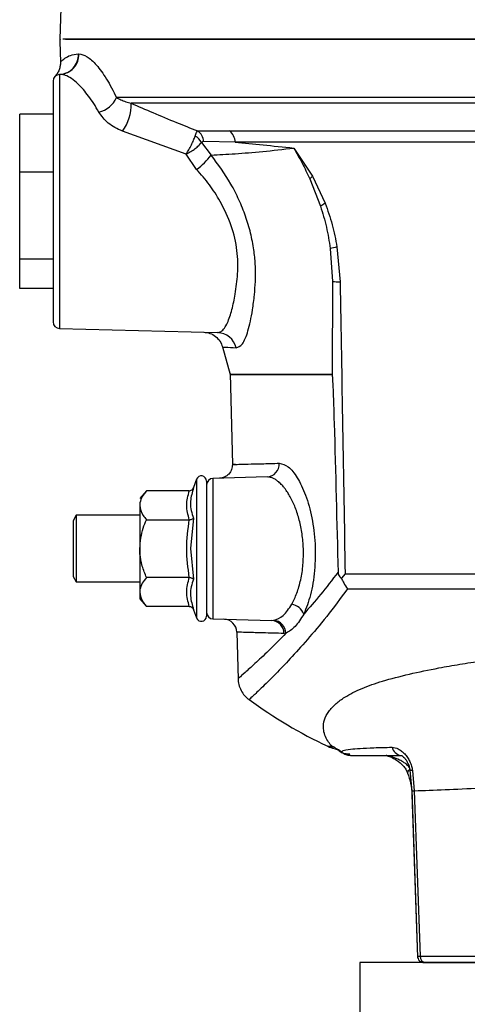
# Model space of a CAD drawing. Header units: millimetres. Extents: x 351 to 1801, y 78 to 1352.
# Tile 36 of 39: x 1526 to 1593, y 710 to 857. Entities that reach past the tile are written whole.
import ezdxf

# ---------------------------------------------------------------- set-up
doc = ezdxf.new("R2010")
doc.units = ezdxf.units.MM

msp = doc.modelspace()

# ---------------------------------------------------------------- linework, layer by layer
at = {"color": 7, "linetype": 'Continuous', "lineweight": 25}
for p, q in [((1531.83, 862.12), (1531.56, 854.28)), ((1531.58, 853.95), (1531.67, 850.85)), ((1534.36, 852.08), (1534.43, 852.08)), ((1530.86, 848.72), (1530.83, 848.7)), ((1531.53, 849), (1531.53, 810.95)), ((1525.56, 834.38), (1525.56, 843.03)), ((1530.56, 843.03), (1525.56, 843.03)), ((1550.5, 837.05), (1540.96, 840.49)), ((1552.21, 840.55), (1556.98, 840.56)), ((1556.98, 840.56), (1686.13, 840.56)), ((1552.83, 838.81), (1554.25, 836.93)), ((1557.84, 838.84), (1553.12, 838.94)), ((1685.28, 838.84), (1557.84, 838.84)), ((1566.63, 837.98), (1569.46, 833.75)), ((1552.08, 834.77), (1550.5, 837.05)), ((1525.56, 821.33), (1525.56, 834.38)), ((1530.56, 834.38), (1525.56, 834.38)), ((1569.05, 833.36), (1570.65, 829.27)), ((1569.46, 833.75), (1571.34, 829.7)), ((1572.11, 822.91), (1572.43, 817.97)), ((1573.11, 823.16), (1573.58, 817.96)), ((1525.56, 816.93), (1525.56, 821.33)), ((1530.56, 821.33), (1525.56, 821.33)), ((1572.43, 817.97), (1572.38, 804.07)), ((1530.56, 816.93), (1525.56, 816.93)), ((1531.53, 810.95), (1555.2, 810.33)), ((1555.96, 808.19), (1557.09, 804.07)), ((1557.08, 804.23), (1557.44, 790.58)), ((1552.06, 788.37), (1551.6, 787.13)), ((1562.63, 788.72), (1554.53, 788.5)), ((1554.53, 788.5), (1554.53, 767.45)), ((1544.56, 786.64), (1543.56, 785.48)), ((1550.98, 786.64), (1544.56, 786.64)), ((1551.6, 787.13), (1551.55, 786.85)), ((1543.56, 784.47), (1543.56, 777.98)), ((1534.04, 782.98), (1533.56, 782.15)), ((1533.56, 782.15), (1533.56, 773.81)), ((1543.56, 782.98), (1534.04, 782.98)), ((1534.04, 782.98), (1534.04, 772.98)), ((1544.56, 782.31), (1550.98, 782.31)), ((1551.6, 782.55), (1551.15, 777.98)), ((1543.56, 777.98), (1543.56, 771.48)), ((1551.15, 777.98), (1551.6, 773.4)), ((1533.56, 773.81), (1534.04, 772.98)), ((1534.04, 772.98), (1543.56, 772.98)), ((1550.98, 773.65), (1544.56, 773.65)), ((1574.33, 774.2), (1573.78, 773.56)), ((1574.33, 774.2), (1668.78, 774.2)), ((1543.56, 771.48), (1543.56, 770.48)), ((1574.7, 771.95), (1668.41, 771.95)), ((1543.56, 770.48), (1544.56, 769.32)), ((1550.98, 769.32), (1544.56, 769.32)), ((1551.55, 769.1), (1551.6, 768.83)), ((1551.6, 768.83), (1552.06, 767.59)), ((1554.53, 767.45), (1563.33, 767.22)), ((1563.33, 767.22), (1563.63, 767.24)), ((1558.1, 765.46), (1558.28, 758.45)), ((1565.47, 765.3), (1565.17, 765.28)), ((1573.97, 747.37), (1574.74, 747.02)), ((1584.04, 744.8), (1584.32, 741.67)), ((1584.44, 744.73), (1584.7, 741.71)), ((1584.31, 741.84), (1585.18, 716.79)), ((1584.34, 741.15), (1585.18, 716.79)), ((1584.7, 741.71), (1585.57, 716.95)), ((1585.57, 716.95), (1594.49, 716.95)), ((1576.56, 715.98), (1576.56, 703.48)), ((1666.56, 715.98), (1576.56, 715.98))]:
    msp.add_line(p, q, dxfattribs=at)
at = {"color": 8, "linetype": 'Continuous', "lineweight": 25}
for p, q in [((1711.31, 845.53), (1540.07, 845.53)), ((1710.82, 844.7), (1542.25, 844.7)), ((1552.06, 788.37), (1552.06, 777.98)), ((1552.06, 777.98), (1552.06, 767.59)), ((1571.73, 748.37), (1572.38, 748.37))]:
    msp.add_line(p, q, dxfattribs=at)
at = {"color": 8, "linetype": 'Continuous', "lineweight": 25, "flags": 128}
msp.add_lwpolyline([(1584.44, 744.73), (1584.25, 744.73), (1584.12, 744.75), (1584.05, 744.78), (1584.04, 744.8)], dxfattribs=at)
at = {"color": 7, "linetype": 'Continuous', "lineweight": 25}
for centre, radius, start, end in [((1532.58, 853.98), 1, 162.514, 181.5), ((1531.41, 851.96), 2.96, 272.3961, 2.4125), ((1531.48, 851.96), 2.95, 272.4201, 2.4362), ((1531.56, 848), 1, 91.5, 180), ((1536.56, 847.11), 3.85, 283.0146, 335.7612), ((1535.7, 844.39), 6.56, 323.4078, 2.6641), ((1550.65, 837.58), 2.5, 29.6159, 61.4155), ((1551.09, 838.85), 2.04, 2.5088, 56.6441), ((1555.74, 838.87), 2.1, 359.0441, 53.6604), ((1546.83, 842.22), 9.11, 305.1639, 324.5059), ((1574.36, 828.11), 7.46, 130.9952, 135.378), ((1575.78, 821.81), 9.05, 119.3898, 124.5404), ((1577.53, 803.05), 20.59, 102.387, 105.2592), ((1573.42, 896.71), 78.75, 269.277, 270.1182), ((1531.56, 811.95), 1, 180, 268.5), ((1555.11, 807.37), 2.96, 13.1588, 88.194), ((1562.52, 790.66), 1.95, 273.0855, 3.0754), ((1552.78, 788.1), 0.773, 0, 160), ((1554.56, 787.5), 1, 91.5, 180), ((1554.56, 768.45), 1, 180, 268.5), ((1565.9, 767.3), 2.4, 21.3939, 79.5153), ((1552.78, 767.85), 0.773, 200, 0), ((1556.1, 765.41), 2, 1.5, 88.5), ((1563.23, 765.28), 1.94, 359.7968, 87.0003), ((1563.47, 765.25), 1.99, 1.2476, 85.5487), ((1603.92, 816.11), 75, 234.0971, 244.5868), ((1573.45, 751.98), 4, 244.5868, 259.195), ((1569.6, 742.23), 6.73, 50.642, 65.6568), ((1586.48, 716.88), 0.911, 175.6078, 263.1213)]:
    msp.add_arc(centre, radius, start, end, dxfattribs=at)
at = {"color": 8, "linetype": 'Continuous', "lineweight": 25}
for centre, radius, start, end in [((1583.05, 748.72), 1.76, 196.0779, 257.6115), ((1584.3, 744.39), 0.596, 121.3339, 181.8703)]:
    msp.add_arc(centre, radius, start, end, dxfattribs=at)
at = {"color": 7, "linetype": 'Continuous', "lineweight": 25}
for points, knots in [([(1711.48, 854.28), (1711.41, 854.28), (1711.27, 854.28), (1710.09, 854.28), (1708.13, 854.28), (1705.28, 854.28), (1701.55, 854.28), (1696.94, 854.28), (1691.49, 854.28), (1685.26, 854.28), (1678.35, 854.28), (1670.88, 854.28), (1662.97, 854.28), (1654.77, 854.28), (1646.41, 854.28), (1638.07, 854.28), (1629.78, 854.28), (1621.56, 854.28), (1613.33, 854.28), (1605.04, 854.28), (1596.7, 854.28), (1588.34, 854.28), (1580.14, 854.28), (1572.23, 854.28), (1564.76, 854.28), (1557.86, 854.28), (1551.63, 854.28), (1546.17, 854.28), (1541.56, 854.28), (1537.83, 854.28), (1535, 854.28), (1532.99, 854.28), (1532.33, 854.28), (1532.01, 854.28)], [0, 0, 0, 0, 0.029501, 0.059996, 0.091396, 0.123593, 0.156458, 0.189841, 0.22358, 0.257499, 0.291418, 0.325157, 0.358541, 0.391405, 0.423602, 0.455003, 0.485002, 0.514999, 0.544997, 0.574994, 0.606395, 0.638592, 0.671457, 0.70484, 0.738579, 0.772498, 0.806417, 0.840156, 0.873539, 0.906404, 0.938601, 0.970002, 1, 1, 1, 1]), ([(1532.43, 854.28), (1532.68, 854.28), (1533.32, 854.28), (1535.32, 854.28), (1538.27, 854.28), (1542.06, 854.28), (1546.6, 854.28), (1551.87, 854.28), (1557.82, 854.28), (1564.37, 854.28), (1571.48, 854.28), (1579.06, 854.28), (1587.06, 854.28), (1595.39, 854.28), (1603.97, 854.28), (1612.72, 854.28), (1621.56, 854.28), (1630.39, 854.28), (1639.14, 854.28), (1647.72, 854.28), (1656.05, 854.28), (1664.05, 854.28), (1671.64, 854.28), (1678.74, 854.28), (1685.3, 854.28), (1691.24, 854.28), (1696.51, 854.28), (1701.06, 854.28), (1704.84, 854.28), (1707.82, 854.28), (1709.96, 854.28), (1711.31, 854.28), (1711.47, 854.28), (1711.56, 854.28)], [0, 0, 0, 0, 0.021509, 0.054125, 0.086742, 0.119358, 0.151975, 0.184591, 0.217207, 0.249824, 0.28244, 0.315056, 0.347673, 0.380289, 0.412905, 0.445522, 0.478138, 0.510755, 0.543371, 0.575987, 0.608604, 0.64122, 0.673836, 0.706453, 0.739069, 0.771685, 0.804302, 0.836918, 0.869535, 0.902151, 0.934767, 0.967384, 1, 1, 1, 1]), ([(1531.67, 850.85), (1531.7, 850.88), (1531.76, 850.96), (1532.29, 851.42), (1533.1, 851.91), (1533.94, 852.02), (1534.36, 852.08)], [0, 0, 0, 0, 0.249468, 0.499077, 0.749527, 1, 1, 1, 1]), ([(1534.43, 852.08), (1534.83, 852), (1535.62, 851.85), (1537.05, 850.49), (1538.58, 848.46), (1539.57, 846.51), (1540.07, 845.53)], [0, 0, 0, 0, 0.249725, 0.498039, 0.74862, 1, 1, 1, 1]), ([(1531.67, 850.85), (1531.66, 850.65), (1531.65, 850.26), (1531.48, 849.68), (1531.22, 849.14), (1530.96, 848.84), (1530.83, 848.7)], [0, 0, 0, 0, 0.24755, 0.499999, 0.752448, 1, 1, 1, 1]), ([(1530.56, 848), (1530.56, 847.95), (1530.56, 847.83), (1530.56, 846.82), (1530.56, 845.16), (1530.56, 842.81), (1530.56, 839.93), (1530.56, 836.7), (1530.56, 833.34), (1530.56, 831.08), (1530.56, 829.98)], [0, 0, 0, 0, 0.116516, 0.240011, 0.368641, 0.5, 0.631359, 0.759989, 0.883484, 1, 1, 1, 1]), ([(1537.43, 843.36), (1537.17, 843.8), (1536.66, 844.66), (1535.88, 845.78), (1535.1, 846.76), (1534.23, 847.67), (1533.32, 848.41), (1532.4, 848.93), (1531.87, 848.98), (1531.6, 849.01)], [0, 0, 0, 0, 0.125299, 0.249755, 0.374413, 0.500027, 0.671207, 0.835305, 1, 1, 1, 1]), ([(1540.07, 845.53), (1540.29, 845.42), (1540.7, 845.21), (1541.42, 844.91), (1541.98, 844.77), (1542.25, 844.7)], [0, 0, 0, 0, 0.357637, 0.684648, 1, 1, 1, 1]), ([(1542.25, 844.7), (1543.33, 844.22), (1545.57, 843.25), (1548.9, 841.86), (1551.15, 840.97), (1552.21, 840.55)], [0, 0, 0, 0, 0.33366, 0.687778, 1, 1, 1, 1]), ([(1540.96, 840.49), (1540.2, 840.86), (1538.66, 841.61), (1537.84, 842.78), (1537.43, 843.36)], [0, 0, 0, 0, 0.50076, 1, 1, 1, 1]), ([(1550.5, 837.05), (1550.64, 837.27), (1550.92, 837.72), (1551.3, 838.44), (1551.63, 839.16), (1551.78, 839.57), (1551.85, 839.77)], [0, 0, 0, 0, 0.245683, 0.49309, 0.744295, 1, 1, 1, 1]), ([(1551.85, 839.77), (1551.92, 839.97), (1552.05, 840.34), (1552.16, 840.49), (1552.21, 840.55)], [0, 0, 0, 0, 0.5260375, 1, 1, 1, 1]), ([(1550.5, 837.05), (1550.74, 837.18), (1551.21, 837.44), (1551.87, 837.89), (1552.44, 838.36), (1552.7, 838.66), (1552.83, 838.81)], [0, 0, 0, 0, 0.245774, 0.493152, 0.744304, 1, 1, 1, 1]), ([(1553.12, 838.94), (1553.07, 838.94), (1552.96, 838.94), (1552.87, 838.85), (1552.83, 838.81)], [0, 0, 0, 0, 0.513463, 1, 1, 1, 1]), ([(1554.25, 836.93), (1555.42, 836.99), (1557.79, 837.11), (1561.89, 837.43), (1565.04, 837.79), (1566.63, 837.98)], [0, 0, 0, 0, 0.329615, 0.66342, 1, 1, 1, 1]), ([(1557.84, 838.84), (1559.21, 838.71), (1561.94, 838.46), (1565.06, 838.14), (1566.63, 837.98)], [0, 0, 0, 0, 0.499894, 1, 1, 1, 1]), ([(1566.63, 837.98), (1567.05, 837.23), (1567.9, 835.75), (1568.66, 834.15), (1569.05, 833.36)], [0, 0, 0, 0, 0.50002, 1, 1, 1, 1]), ([(1560.89, 817.98), (1560.9, 818.84), (1560.92, 820.37), (1560.67, 822.83), (1560.2, 825.24), (1559.45, 827.77), (1558.45, 830.23), (1556.85, 833.41), (1555.29, 835.52), (1554.25, 836.93)], [0, 0, 0, 0, 0.138664, 0.247682, 0.373239, 0.498211, 0.62384, 0.749379, 1, 1, 1, 1]), ([(1555.62, 829.98), (1555.1, 830.83), (1554.05, 832.54), (1552.74, 834.02), (1552.08, 834.77)], [0, 0, 0, 0, 0.494923, 1, 1, 1, 1]), ([(1530.56, 829.98), (1530.56, 828.88), (1530.56, 826.61), (1530.56, 823.25), (1530.56, 820.02), (1530.56, 817.14), (1530.56, 814.8), (1530.56, 813.13), (1530.56, 812.13), (1530.56, 812.01), (1530.56, 811.95)], [0, 0, 0, 0, 0.116516, 0.240011, 0.368641, 0.5, 0.631359, 0.759989, 0.883484, 1, 1, 1, 1]), ([(1555.2, 810.33), (1555.39, 810.36), (1555.75, 810.42), (1556.24, 810.95), (1556.68, 811.72), (1557.05, 812.67), (1557.37, 813.73), (1557.64, 814.87), (1557.88, 816.15), (1558.07, 817.55), (1558.24, 819.15), (1558.29, 820.83), (1558.11, 823.22), (1557.42, 826.39), (1556.22, 828.77), (1555.62, 829.98)], [0, 0, 0, 0, 0.085889, 0.169162, 0.24982, 0.318324, 0.382702, 0.442957, 0.499096, 0.563463, 0.623221, 0.686827, 0.747811, 0.872954, 1, 1, 1, 1]), ([(1570.65, 829.27), (1570.96, 828.23), (1571.59, 826.16), (1571.94, 823.99), (1572.11, 822.91)], [0, 0, 0, 0, 0.502575, 1, 1, 1, 1]), ([(1571.34, 829.7), (1571.71, 828.64), (1572.46, 826.53), (1572.9, 824.28), (1573.11, 823.16)], [0, 0, 0, 0, 0.499498, 1, 1, 1, 1]), ([(1557.99, 808.05), (1558.32, 808.15), (1558.8, 808.3), (1559.38, 809.42), (1559.78, 810.55), (1560.15, 811.99), (1560.48, 813.79), (1560.74, 815.8), (1560.84, 817.31), (1560.89, 817.98)], [0, 0, 0, 0, 0.249639, 0.375074, 0.499765, 0.624187, 0.749776, 0.88954, 1, 1, 1, 1]), ([(1573.58, 817.96), (1573.71, 810.67), (1573.95, 796.08), (1574.21, 781.5), (1574.33, 774.2)], [0, 0, 0, 0, 0.5, 1, 1, 1, 1]), ([(1553.14, 810.39), (1553.45, 810.35), (1554.09, 810.28), (1554.94, 809.79), (1555.62, 809.08), (1555.85, 808.48), (1555.96, 808.19)], [0, 0, 0, 0, 0.243537, 0.5000003, 0.7564634, 1, 1, 1, 1]), ([(1572.38, 804.07), (1572.38, 804.07), (1572.38, 804.07), (1572.38, 804.07), (1572.38, 804.07), (1572.38, 804.07), (1572.38, 804.07), (1572.39, 804.04), (1572.41, 803.9), (1572.45, 803.33), (1572.56, 800.92), (1572.86, 791.19), (1573.09, 781.89), (1573.27, 774.44)], [0, 0, 0, 0, 0.000111, 0.000212, 0.00031, 0.000416, 0.000677, 0.001033, 0.003586, 0.014515, 0.060075, 0.246371, 1, 1, 1, 1]), ([(1557.44, 790.58), (1557.42, 790.33), (1557.38, 789.82), (1556.94, 789.11), (1556.27, 788.63), (1555.76, 788.56), (1555.52, 788.53)], [0, 0, 0, 0, 0.24333, 0.499252, 0.755556, 1, 1, 1, 1]), ([(1557.92, 790.59), (1557.72, 790.59), (1557.33, 790.58), (1557.52, 790.58), (1558.29, 790.6), (1559.71, 790.64), (1561.7, 790.69), (1563.55, 790.74), (1564.47, 790.77)], [0, 0, 0, 0, 0.1655183, 0.3314945, 0.4979297, 0.664825, 0.8321814, 1, 1, 1, 1]), ([(1564.47, 790.77), (1564.91, 790.66), (1565.8, 790.46), (1567.19, 788.73), (1568.45, 786.11), (1569.42, 782.67), (1569.92, 778.7), (1569.83, 774.65), (1569.22, 770.91), (1568.5, 769.09), (1568.14, 768.18)], [0, 0, 0, 0, 0.125409, 0.250486, 0.375604, 0.500718, 0.625734, 0.750607, 0.875365, 1, 1, 1, 1]), ([(1553.56, 788.1), (1553.56, 788.07), (1553.56, 788), (1553.56, 787.44), (1553.56, 786.51), (1553.56, 785.19), (1553.56, 783.57), (1553.56, 781.76), (1553.56, 779.87), (1553.56, 778.6), (1553.56, 777.98)], [0, 0, 0, 0, 0.116516, 0.240011, 0.368641, 0.5, 0.631359, 0.759989, 0.883484, 1, 1, 1, 1]), ([(1553.56, 787.5), (1553.56, 787.47), (1553.56, 787.41), (1553.56, 786.88), (1553.56, 786), (1553.56, 784.76), (1553.56, 783.24), (1553.56, 781.53), (1553.56, 779.76), (1553.56, 778.56), (1553.56, 777.98)], [0, 0, 0, 0, 0.116516, 0.240011, 0.368641, 0.5, 0.631359, 0.759989, 0.883484, 1, 1, 1, 1]), ([(1568.08, 777.98), (1568.03, 778.72), (1567.93, 780.19), (1567.56, 781.93), (1567.19, 783.22), (1566.87, 784.12), (1566.5, 784.96), (1566.12, 785.72), (1565.71, 786.42), (1565.3, 786.99), (1564.85, 787.53), (1564.4, 787.96), (1563.94, 788.31), (1563.48, 788.55), (1563.05, 788.7), (1562.76, 788.71), (1562.63, 788.72)], [0, 0, 0, 0, 0.123282, 0.246736, 0.307618, 0.371449, 0.431829, 0.496775, 0.555899, 0.622114, 0.676424, 0.748245, 0.810894, 0.873609, 0.940312, 1, 1, 1, 1]), ([(1544.56, 786.64), (1544.33, 786.35), (1543.88, 785.78), (1543.59, 785.04), (1543.56, 784.6), (1543.56, 784.47)], [0, 0, 0, 0, 0.409697, 0.828853, 1, 1, 1, 1]), ([(1550.98, 786.64), (1551.04, 786.65), (1551.18, 786.66), (1551.37, 786.77), (1551.52, 786.93), (1551.58, 787.06), (1551.6, 787.13)], [0, 0, 0, 0, 0.2308648, 0.4995009, 0.7498628, 1, 1, 1, 1]), ([(1543.56, 784.47), (1543.66, 783.95), (1543.81, 783.2), (1544.39, 782.52), (1544.56, 782.31)], [0, 0, 0, 0, 0.699449, 1, 1, 1, 1]), ([(1543.56, 777.98), (1543.66, 779.02), (1543.81, 780.52), (1544.39, 781.89), (1544.56, 782.31)], [0, 0, 0, 0, 0.699449, 1, 1, 1, 1]), ([(1550.98, 782.31), (1551.04, 782.31), (1551.18, 782.32), (1551.37, 782.38), (1551.52, 782.46), (1551.58, 782.52), (1551.6, 782.55)], [0, 0, 0, 0, 0.230869, 0.499512, 0.750083, 1, 1, 1, 1]), ([(1544.56, 773.65), (1544.33, 774.22), (1543.88, 775.37), (1543.59, 776.84), (1543.56, 777.72), (1543.56, 777.98)], [0, 0, 0, 0, 0.409697, 0.828853, 1, 1, 1, 1]), ([(1553.56, 777.98), (1553.56, 777.36), (1553.56, 776.09), (1553.56, 774.2), (1553.56, 772.39), (1553.56, 770.77), (1553.56, 769.45), (1553.56, 768.52), (1553.56, 767.95), (1553.56, 767.88), (1553.56, 767.85)], [0, 0, 0, 0, 0.116516, 0.240011, 0.368641, 0.5, 0.631359, 0.759989, 0.883484, 1, 1, 1, 1]), ([(1553.56, 777.98), (1553.56, 777.4), (1553.56, 776.2), (1553.56, 774.43), (1553.56, 772.72), (1553.56, 771.19), (1553.56, 769.96), (1553.56, 769.08), (1553.56, 768.55), (1553.56, 768.48), (1553.56, 768.45)], [0, 0, 0, 0, 0.116516, 0.240011, 0.368641, 0.5, 0.631359, 0.759989, 0.883484, 1, 1, 1, 1]), ([(1566.34, 769.66), (1566.6, 770.19), (1567.13, 771.24), (1567.71, 773.28), (1568.08, 775.55), (1568.08, 777.17), (1568.08, 777.98)], [0, 0, 0, 0, 0.251769, 0.502595, 0.750918, 1, 1, 1, 1]), ([(1573.27, 774.44), (1572.39, 773.3), (1570.6, 770.98), (1568.97, 769.12), (1568.14, 768.18)], [0, 0, 0, 0, 0.491068, 1, 1, 1, 1]), ([(1573.27, 774.44), (1573.27, 774.36), (1573.28, 774.22), (1573.37, 773.98), (1573.54, 773.76), (1573.7, 773.63), (1573.78, 773.56)], [0, 0, 0, 0, 0.178222, 0.356691, 0.663635, 1, 1, 1, 1]), ([(1544.56, 773.65), (1544.33, 773.36), (1543.88, 772.79), (1543.59, 772.05), (1543.56, 771.61), (1543.56, 771.48)], [0, 0, 0, 0, 0.409697, 0.828853, 1, 1, 1, 1]), ([(1550.98, 773.65), (1551.04, 773.64), (1551.18, 773.64), (1551.37, 773.58), (1551.52, 773.5), (1551.58, 773.44), (1551.6, 773.4)], [0, 0, 0, 0, 0.2308694, 0.4995121, 0.7500828, 1, 1, 1, 1]), ([(1573.78, 773.56), (1573.89, 773.31), (1574.13, 772.74), (1574.49, 772.24), (1574.7, 771.95)], [0, 0, 0, 0, 0.430531, 1, 1, 1, 1]), ([(1543.56, 771.48), (1543.66, 770.96), (1543.81, 770.21), (1544.39, 769.53), (1544.56, 769.32)], [0, 0, 0, 0, 0.699449, 1, 1, 1, 1]), ([(1574.7, 771.95), (1573.64, 770.53), (1571.52, 767.68), (1568.62, 764.26), (1566.05, 761.41), (1563.63, 758.9), (1561.61, 756.92), (1560.2, 755.6), (1560.02, 755.44), (1559.93, 755.36)], [0, 0, 0, 0, 0.125361, 0.250786, 0.375836, 0.50002, 0.666986, 0.834011, 1, 1, 1, 1]), ([(1550.98, 769.32), (1551.04, 769.31), (1551.18, 769.3), (1551.37, 769.18), (1551.52, 769.02), (1551.58, 768.89), (1551.6, 768.83)], [0, 0, 0, 0, 0.230869, 0.499512, 0.750083, 1, 1, 1, 1]), ([(1563.63, 767.24), (1564.11, 767.39), (1565.08, 767.7), (1565.92, 769.01), (1566.34, 769.66)], [0, 0, 0, 0, 0.502031, 1, 1, 1, 1]), ([(1568.14, 768.18), (1567.71, 767.49), (1566.84, 766.11), (1565.93, 765.57), (1565.47, 765.3)], [0, 0, 0, 0, 0.499382, 1, 1, 1, 1]), ([(1565.17, 765.28), (1564.08, 765.3), (1561.89, 765.36), (1559.74, 765.42), (1558.35, 765.46), (1558.18, 765.46), (1558.1, 765.46)], [0, 0, 0, 0, 0.251694, 0.502259, 0.751694, 1, 1, 1, 1]), ([(1572.38, 748.37), (1572.2, 748.56), (1571.81, 748.98), (1571.35, 749.81), (1571.08, 750.73), (1571.07, 751.79), (1571.35, 752.75), (1571.86, 753.59), (1572.36, 754.19), (1572.94, 754.75), (1573.58, 755.26), (1574.4, 755.81), (1575.46, 756.41), (1576.82, 757.04), (1578.31, 757.62), (1580.59, 758.34), (1583.85, 759.19), (1587.81, 760.02), (1591.49, 760.66), (1594.76, 761.16), (1598.83, 761.68), (1603.79, 762.19), (1609.67, 762.61), (1615.61, 762.87), (1621.57, 762.96), (1627.53, 762.87), (1632.8, 762.64), (1637.36, 762.34), (1641.23, 762), (1645.48, 761.54), (1650.04, 760.93), (1653.99, 760.26), (1656.99, 759.66), (1659.16, 759.18), (1661.23, 758.67), (1662.99, 758.19), (1664.47, 757.73), (1665.69, 757.28), (1666.84, 756.8), (1667.89, 756.28), (1668.68, 755.82), (1669.26, 755.44), (1669.67, 755.14), (1670.07, 754.82), (1670.45, 754.48), (1670.8, 754.12), (1671.11, 753.75), (1671.39, 753.36), (1671.68, 752.86), (1671.89, 752.35), (1671.99, 751.9), (1672.03, 751.55), (1672.05, 751.14), (1671.99, 750.6), (1671.78, 749.85), (1671.36, 749.06), (1670.94, 748.58), (1670.74, 748.37)], [0, 0, 0, 0, 0.021025, 0.045034, 0.069111, 0.090251, 0.118096, 0.132079, 0.14527, 0.157633, 0.169135, 0.179749, 0.196145, 0.21205, 0.22744, 0.242298, 0.275268, 0.307621, 0.328814, 0.349677, 0.370191, 0.403428, 0.436176, 0.468392, 0.500044, 0.531702, 0.563906, 0.585669, 0.607649, 0.629831, 0.660571, 0.692157, 0.708252, 0.724531, 0.740984, 0.7576, 0.769502, 0.781723, 0.794256, 0.807091, 0.820217, 0.826715, 0.833576, 0.840792, 0.848356, 0.85626, 0.864495, 0.873054, 0.881925, 0.897127, 0.907028, 0.911784, 0.920538, 0.935205, 0.949912, 0.976768, 1, 1, 1, 1]), ([(1558.28, 758.51), (1558.31, 758.21), (1558.36, 757.6), (1558.71, 756.73), (1559.23, 755.95), (1559.7, 755.55), (1559.93, 755.36)], [0, 0, 0, 0, 0.246526, 0.499844, 0.753244, 1, 1, 1, 1]), ([(1572.7, 748.05), (1572.56, 748.09), (1572.3, 748.16), (1572.35, 748.3), (1572.38, 748.37)], [0, 0, 0, 0, 0.520733, 1, 1, 1, 1]), ([(1572.72, 748.04), (1572.88, 748), (1573.14, 747.94), (1573.7, 747.53), (1573.91, 747.38)], [0, 0, 0, 0, 0.620683, 1, 1, 1, 1]), ([(1573.87, 747.44), (1573.87, 747.54), (1573.87, 747.74), (1574.83, 747.94), (1576.5, 748.07), (1578.53, 748.16), (1580.41, 748.21), (1581.36, 748.23)], [0, 0, 0, 0, 0.247327, 0.496703, 0.662859, 0.830382, 1, 1, 1, 1]), ([(1581.36, 748.23), (1581.67, 748.19), (1582.12, 748.13), (1582.8, 747.68), (1583.27, 747.25), (1583.7, 746.71), (1584.04, 746.1), (1584.31, 745.43), (1584.39, 744.96), (1584.44, 744.73)], [0, 0, 0, 0, 0.265372, 0.394484, 0.520836, 0.644058, 0.764079, 0.882806, 1, 1, 1, 1]), ([(1575.14, 746.98), (1575.21, 746.98), (1575.34, 746.98), (1575.84, 746.98), (1576.75, 746.98), (1578.2, 746.98), (1580.12, 746.98), (1581.86, 746.98), (1582.69, 746.98)], [0, 0, 0, 0, 0.172016, 0.340978, 0.508707, 0.677908, 0.84561, 1, 1, 1, 1]), ([(1583.94, 745.24), (1583.78, 745.42), (1583.5, 745.72), (1583.08, 745.99), (1582.77, 746.17), (1582.29, 746.43), (1581.66, 746.69), (1581.04, 746.87), (1580.77, 746.93), (1580.65, 746.96), (1580.55, 746.98), (1580.5, 746.98), (1580.48, 746.98)], [0, 0, 0, 0, 0.189535, 0.32446, 0.369537, 0.459538, 0.729089, 0.863813, 0.89986, 0.932105, 0.965485, 1, 1, 1, 1]), ([(1580.6, 746.97), (1580.63, 746.96), (1580.68, 746.95), (1580.86, 746.89), (1581.33, 746.72), (1582.13, 746.28), (1582.9, 745.63), (1583.44, 744.95), (1583.61, 744.56), (1583.7, 744.37)], [0, 0, 0, 0, 0.035648, 0.075091, 0.168953, 0.410071, 0.696576, 0.847337, 1, 1, 1, 1]), ([(1582.69, 747), (1582.69, 747.01), (1582.7, 747.02), (1582.81, 746.98), (1582.99, 746.87), (1583.22, 746.65), (1583.47, 746.33), (1583.71, 745.91), (1583.93, 745.39), (1584, 745), (1584.04, 744.8)], [0, 0, 0, 0, 0.088168, 0.195039, 0.308723, 0.430719, 0.560947, 0.699331, 0.845704, 1, 1, 1, 1]), ([(1583.7, 744.37), (1583.87, 743.86), (1584.21, 742.83), (1584.3, 741.71), (1584.34, 741.15)], [0, 0, 0, 0, 0.4997036, 1, 1, 1, 1]), ([(1584.7, 741.71), (1586.19, 741.76), (1589.1, 741.86), (1592.77, 742.04), (1594.58, 742.12)], [0, 0, 0, 0, 0.507877, 1, 1, 1, 1]), ([(1585.17, 716.94), (1585.19, 716.82), (1585.23, 716.57), (1585.46, 716.24), (1585.79, 716.02), (1586.05, 715.99), (1586.17, 715.98)], [0, 0, 0, 0, 0.2409437, 0.5004868, 0.7597745, 1, 1, 1, 1]), ([(1586.17, 715.98), (1586.18, 715.98), (1586.18, 715.98), (1586.31, 715.98), (1586.37, 715.98)], [0, 0, 0, 0, 0.499956, 1, 1, 1, 1])]:
    msp.add_open_spline(points, degree=3, knots=knots, dxfattribs=at)
at = {"color": 8, "linetype": 'Continuous', "lineweight": 25}
for points, knots in [([(1555.96, 808.19), (1556.04, 808.18), (1556.21, 808.17), (1557.4, 808.09), (1557.99, 808.05)], [0, 0, 0, 0, 0.4972736, 1, 1, 1, 1]), ([(1551.55, 786.85), (1551.35, 786.17), (1550.93, 784.71), (1551.37, 783.3), (1551.6, 782.55)], [0, 0, 0, 0, 0.467562, 1, 1, 1, 1]), ([(1551.6, 773.4), (1551.37, 772.65), (1550.93, 771.24), (1551.35, 769.79), (1551.55, 769.1)], [0, 0, 0, 0, 0.53064, 1, 1, 1, 1]), ([(1565.47, 765.3), (1564.57, 764.39), (1562.77, 762.56), (1560.71, 760.65), (1559.24, 759.33), (1558.4, 758.59), (1558.35, 758.55), (1558.33, 758.54)], [0, 0, 0, 0, 0.205708, 0.41443, 0.62466, 0.832624, 1, 1, 1, 1]), ([(1574.08, 747.33), (1574.22, 747.3), (1574.42, 747.26), (1574.9, 747.24), (1575.06, 747.24)], [0, 0, 0, 0, 0.668343, 1, 1, 1, 1]), ([(1584.34, 741.69), (1584.35, 741.69), (1584.36, 741.7), (1584.58, 741.7), (1584.7, 741.71)], [0, 0, 0, 0, 0.456158, 1, 1, 1, 1]), ([(1585.19, 716.94), (1585.2, 716.94), (1585.21, 716.95), (1585.45, 716.95), (1585.57, 716.95)], [0, 0, 0, 0, 0.444991, 1, 1, 1, 1])]:
    msp.add_open_spline(points, degree=3, knots=knots, dxfattribs=at)
at = {"color": 7, "linetype": 'Continuous', "lineweight": 25}
for points in [[(1558.89, 804.07), (1558.38, 804.07), (1557.35, 804.07), (1556.96, 804.07), (1557.35, 804.07), (1558.38, 804.07), (1558.89, 804.07)], [(1572.38, 804.07), (1570.8, 804.07), (1567.65, 804.07), (1563.92, 804.07), (1560.88, 804.07), (1559.56, 804.07), (1558.89, 804.07)], [(1558.89, 804.07), (1559.56, 804.07), (1560.88, 804.07), (1563.92, 804.07), (1567.65, 804.07), (1570.8, 804.07), (1572.38, 804.07)], [(1550.98, 782.31), (1550.78, 783.03), (1550.39, 784.47), (1550.78, 785.92), (1550.98, 786.64)], [(1550.98, 773.65), (1550.78, 775.09), (1550.39, 777.98), (1550.78, 780.87), (1550.98, 782.31)], [(1550.98, 769.32), (1550.78, 770.04), (1550.39, 771.48), (1550.78, 772.93), (1550.98, 773.65)], [(1575.14, 746.98), (1574.91, 747), (1574.45, 747.04), (1574.06, 747.31), (1573.87, 747.44)], [(1586.37, 715.98), (1587.67, 715.98), (1590.27, 715.98), (1593.49, 715.98), (1595.09, 715.98)]]:
    msp.add_open_spline(points, degree=3, dxfattribs=at)

doc.saveas('drawing.dxf')
